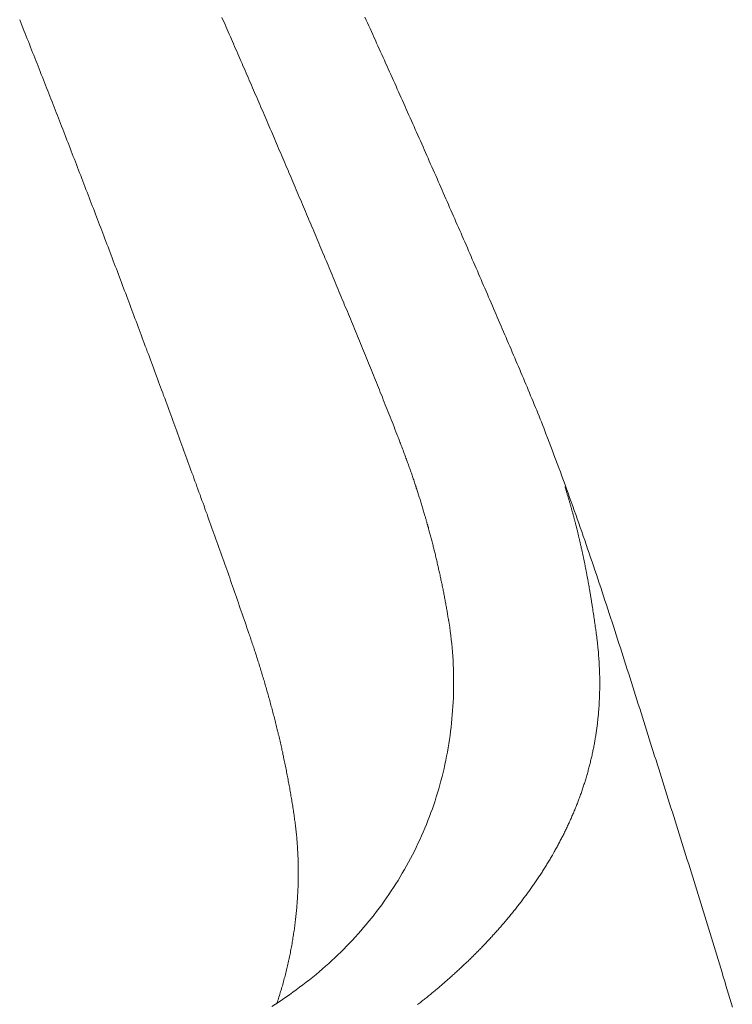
# Model space of a CAD drawing. Header units: millimetres. Extents: x -2274 to 12297, y -16157 to 26321.
# Tile 74 of 256: x -73 to -66, y -7069 to -7059. Entities that reach past the tile are written whole.
import ezdxf

# ---------------------------------------------------------------- set-up
doc = ezdxf.new("R2010")
doc.units = ezdxf.units.MM

msp = doc.modelspace()

# ---------------------------------------------------------------- linework, layer by layer
at = {"color": 253, "lineweight": 13}
for points in [[(-71.285, -7058.523, 0), (-71.274, -7058.548, 0), (-71.263, -7058.573, 0), (-71.252, -7058.598, 0), (-71.242, -7058.623, 0), (-71.231, -7058.648, 0), (-71.22, -7058.672, 0), (-71.209, -7058.697, 0), (-71.198, -7058.722, 0), (-71.187, -7058.747, 0), (-71.176, -7058.772, 0), (-71.165, -7058.797, 0), (-71.154, -7058.822, 0), (-71.144, -7058.847, 0), (-71.133, -7058.872, 0), (-71.122, -7058.897, 0), (-71.111, -7058.921, 0), (-71.1, -7058.946, 0), (-71.089, -7058.971, 0), (-71.078, -7058.996, 0), (-71.068, -7059.021, 0), (-71.057, -7059.046, 0), (-71.046, -7059.071, 0), (-71.035, -7059.096, 0), (-71.024, -7059.121, 0), (-71.013, -7059.146, 0), (-71.003, -7059.171, 0), (-70.992, -7059.196, 0), (-70.981, -7059.221, 0), (-70.97, -7059.246, 0), (-70.959, -7059.27, 0), (-70.949, -7059.295, 0), (-70.938, -7059.32, 0), (-70.927, -7059.345, 0), (-70.916, -7059.37, 0), (-70.905, -7059.395, 0), (-70.895, -7059.42, 0), (-70.884, -7059.445, 0), (-70.873, -7059.47, 0), (-70.862, -7059.495, 0), (-70.852, -7059.52, 0), (-70.841, -7059.545, 0), (-70.83, -7059.57, 0), (-70.819, -7059.595, 0), (-70.809, -7059.62, 0), (-70.798, -7059.645, 0), (-70.787, -7059.67, 0), (-70.776, -7059.695, 0), (-70.766, -7059.72, 0), (-70.755, -7059.745, 0), (-70.744, -7059.77, 0), (-70.734, -7059.795, 0), (-70.723, -7059.82, 0), (-70.712, -7059.845, 0), (-70.702, -7059.87, 0), (-70.691, -7059.895, 0), (-70.68, -7059.92, 0), (-70.669, -7059.945, 0), (-70.659, -7059.97, 0), (-70.648, -7059.995, 0), (-70.637, -7060.02, 0), (-70.627, -7060.045, 0), (-70.616, -7060.07, 0), (-70.605, -7060.095, 0), (-70.595, -7060.12, 0), (-70.584, -7060.145, 0), (-70.574, -7060.17, 0), (-70.563, -7060.195, 0), (-70.552, -7060.22, 0), (-70.542, -7060.245, 0), (-70.531, -7060.27, 0), (-70.52, -7060.295, 0), (-70.51, -7060.32, 0), (-70.499, -7060.345, 0), (-70.489, -7060.37, 0), (-70.478, -7060.395, 0), (-70.467, -7060.42, 0), (-70.457, -7060.445, 0), (-70.446, -7060.47, 0), (-70.436, -7060.495, 0), (-70.425, -7060.52, 0), (-70.414, -7060.545, 0), (-70.404, -7060.57, 0), (-70.393, -7060.595, 0), (-70.383, -7060.62, 0), (-70.372, -7060.645, 0), (-70.362, -7060.67, 0), (-70.351, -7060.695, 0), (-70.34, -7060.72, 0), (-70.33, -7060.745, 0), (-70.319, -7060.77, 0), (-70.309, -7060.795, 0), (-70.298, -7060.82, 0), (-70.288, -7060.845, 0), (-70.277, -7060.87, 0), (-70.267, -7060.895, 0), (-70.256, -7060.921, 0), (-70.246, -7060.946, 0), (-70.235, -7060.971, 0), (-70.225, -7060.996, 0), (-70.214, -7061.021, 0), (-70.204, -7061.046, 0), (-70.193, -7061.071, 0), (-70.183, -7061.096, 0), (-70.172, -7061.121, 0), (-70.162, -7061.146, 0), (-70.151, -7061.171, 0), (-70.141, -7061.196, 0), (-70.13, -7061.221, 0), (-70.12, -7061.246, 0), (-70.109, -7061.272, 0), (-70.099, -7061.297, 0), (-70.089, -7061.322, 0), (-70.078, -7061.347, 0), (-70.068, -7061.372, 0), (-70.057, -7061.397, 0), (-70.047, -7061.422, 0), (-70.036, -7061.447, 0), (-70.026, -7061.472, 0), (-70.016, -7061.497, 0), (-70.005, -7061.523, 0), (-69.995, -7061.548, 0), (-69.984, -7061.573, 0), (-69.974, -7061.598, 0), (-69.964, -7061.623, 0), (-69.953, -7061.648, 0), (-69.943, -7061.673, 0), (-69.932, -7061.698, 0), (-69.922, -7061.723, 0), (-69.912, -7061.749, 0), (-69.901, -7061.774, 0), (-69.891, -7061.799, 0), (-69.881, -7061.824, 0), (-69.87, -7061.849, 0), (-69.86, -7061.874, 0), (-69.85, -7061.899, 0), (-69.839, -7061.925, 0), (-69.829, -7061.95, 0), (-69.819, -7061.975, 0), (-69.809, -7062, 0), (-69.798, -7062.025, 0), (-69.788, -7062.05, 0), (-69.778, -7062.076, 0), (-69.768, -7062.101, 0), (-69.757, -7062.126, 0), (-69.747, -7062.151, 0), (-69.737, -7062.176, 0), (-69.727, -7062.201, 0), (-69.717, -7062.227, 0), (-69.706, -7062.252, 0), (-69.696, -7062.277, 0), (-69.686, -7062.302, 0), (-69.676, -7062.327, 0), (-69.666, -7062.353, 0), (-69.656, -7062.378, 0), (-69.645, -7062.403, 0), (-69.635, -7062.428, 0), (-69.625, -7062.454, 0), (-69.615, -7062.479, 0), (-69.605, -7062.504, 0), (-69.595, -7062.529, 0), (-69.585, -7062.555, 0), (-69.575, -7062.58, 0), (-69.565, -7062.605, 0), (-69.555, -7062.63, 0), (-69.545, -7062.656, 0), (-69.535, -7062.681, 0), (-69.525, -7062.706, 0), (-69.515, -7062.731, 0), (-69.505, -7062.757, 0), (-69.495, -7062.782, 0), (-69.485, -7062.807, 0)], [(-69.814, -7058.521, 0), (-69.801, -7058.551, 0), (-69.788, -7058.58, 0), (-69.774, -7058.61, 0), (-69.761, -7058.639, 0), (-69.747, -7058.669, 0), (-69.734, -7058.698, 0), (-69.721, -7058.728, 0), (-69.707, -7058.758, 0), (-69.694, -7058.787, 0), (-69.681, -7058.817, 0), (-69.667, -7058.846, 0), (-69.654, -7058.876, 0), (-69.641, -7058.905, 0), (-69.627, -7058.935, 0), (-69.614, -7058.964, 0), (-69.601, -7058.994, 0), (-69.587, -7059.024, 0), (-69.574, -7059.053, 0), (-69.561, -7059.083, 0), (-69.548, -7059.112, 0), (-69.534, -7059.142, 0), (-69.521, -7059.171, 0), (-69.508, -7059.201, 0), (-69.494, -7059.231, 0), (-69.481, -7059.26, 0), (-69.468, -7059.29, 0), (-69.455, -7059.319, 0), (-69.441, -7059.349, 0), (-69.428, -7059.379, 0), (-69.415, -7059.408, 0), (-69.402, -7059.438, 0), (-69.389, -7059.467, 0), (-69.375, -7059.497, 0), (-69.362, -7059.527, 0), (-69.349, -7059.556, 0), (-69.336, -7059.586, 0), (-69.323, -7059.616, 0), (-69.309, -7059.645, 0), (-69.296, -7059.675, 0), (-69.283, -7059.704, 0), (-69.27, -7059.734, 0), (-69.257, -7059.764, 0), (-69.244, -7059.793, 0), (-69.23, -7059.823, 0), (-69.217, -7059.853, 0), (-69.204, -7059.882, 0), (-69.191, -7059.912, 0), (-69.178, -7059.942, 0), (-69.165, -7059.971, 0), (-69.152, -7060.001, 0), (-69.139, -7060.031, 0), (-69.126, -7060.06, 0), (-69.112, -7060.09, 0), (-69.099, -7060.12, 0), (-69.086, -7060.149, 0), (-69.073, -7060.179, 0), (-69.06, -7060.209, 0), (-69.047, -7060.238, 0), (-69.034, -7060.268, 0), (-69.021, -7060.298, 0), (-69.008, -7060.327, 0), (-68.995, -7060.357, 0), (-68.982, -7060.387, 0), (-68.969, -7060.416, 0), (-68.956, -7060.446, 0), (-68.943, -7060.476, 0), (-68.93, -7060.506, 0), (-68.917, -7060.535, 0), (-68.904, -7060.565, 0), (-68.891, -7060.595, 0), (-68.878, -7060.624, 0), (-68.865, -7060.654, 0), (-68.852, -7060.684, 0), (-68.839, -7060.714, 0), (-68.826, -7060.743, 0), (-68.813, -7060.773, 0), (-68.8, -7060.803, 0), (-68.787, -7060.832, 0), (-68.774, -7060.862, 0), (-68.761, -7060.892, 0), (-68.748, -7060.922, 0), (-68.735, -7060.951, 0), (-68.723, -7060.981, 0), (-68.71, -7061.011, 0), (-68.697, -7061.041, 0), (-68.684, -7061.07, 0), (-68.671, -7061.1, 0), (-68.658, -7061.13, 0), (-68.645, -7061.16, 0), (-68.632, -7061.189, 0), (-68.62, -7061.219, 0), (-68.607, -7061.249, 0), (-68.594, -7061.279, 0), (-68.581, -7061.308, 0), (-68.568, -7061.338, 0), (-68.555, -7061.368, 0), (-68.542, -7061.398, 0), (-68.53, -7061.428, 0), (-68.517, -7061.457, 0), (-68.504, -7061.487, 0), (-68.491, -7061.517, 0), (-68.478, -7061.547, 0), (-68.466, -7061.577, 0), (-68.453, -7061.606, 0), (-68.44, -7061.636, 0), (-68.427, -7061.666, 0), (-68.414, -7061.696, 0), (-68.402, -7061.725, 0), (-68.389, -7061.755, 0), (-68.376, -7061.785, 0), (-68.363, -7061.815, 0), (-68.351, -7061.845, 0), (-68.338, -7061.875, 0), (-68.325, -7061.904, 0), (-68.312, -7061.934, 0), (-68.3, -7061.964, 0), (-68.287, -7061.994, 0), (-68.274, -7062.024, 0), (-68.261, -7062.053, 0), (-68.249, -7062.083, 0), (-68.236, -7062.113, 0), (-68.223, -7062.143, 0), (-68.21, -7062.173, 0), (-68.198, -7062.203, 0), (-68.185, -7062.233, 0), (-68.173, -7062.262, 0), (-68.16, -7062.292, 0), (-68.147, -7062.322, 0), (-68.135, -7062.352, 0), (-68.122, -7062.382, 0), (-68.11, -7062.412, 0), (-68.098, -7062.442, 0), (-68.085, -7062.472, 0), (-68.073, -7062.502, 0), (-68.061, -7062.532, 0), (-68.048, -7062.562, 0), (-68.036, -7062.592, 0), (-68.024, -7062.622, 0), (-68.012, -7062.652, 0), (-68, -7062.682, 0), (-67.988, -7062.712, 0), (-67.976, -7062.743, 0), (-67.964, -7062.773, 0), (-67.953, -7062.803, 0)], [(-73.364, -7058.547, 0), (-73.353, -7058.575, 0), (-73.342, -7058.603, 0), (-73.331, -7058.631, 0), (-73.32, -7058.659, 0), (-73.308, -7058.688, 0), (-73.297, -7058.716, 0), (-73.286, -7058.744, 0), (-73.275, -7058.772, 0), (-73.264, -7058.8, 0), (-73.253, -7058.828, 0), (-73.242, -7058.856, 0), (-73.231, -7058.884, 0), (-73.22, -7058.912, 0), (-73.208, -7058.94, 0), (-73.197, -7058.968, 0), (-73.186, -7058.996, 0), (-73.175, -7059.025, 0), (-73.164, -7059.053, 0), (-73.153, -7059.081, 0), (-73.142, -7059.109, 0), (-73.131, -7059.137, 0), (-73.12, -7059.165, 0), (-73.109, -7059.193, 0), (-73.098, -7059.221, 0), (-73.087, -7059.249, 0), (-73.076, -7059.278, 0), (-73.065, -7059.306, 0), (-73.054, -7059.334, 0), (-73.043, -7059.362, 0), (-73.032, -7059.39, 0), (-73.021, -7059.418, 0), (-73.01, -7059.446, 0), (-72.999, -7059.474, 0), (-72.988, -7059.502, 0), (-72.977, -7059.531, 0), (-72.966, -7059.559, 0), (-72.955, -7059.587, 0), (-72.944, -7059.615, 0), (-72.933, -7059.643, 0), (-72.922, -7059.671, 0), (-72.911, -7059.699, 0), (-72.9, -7059.728, 0), (-72.889, -7059.756, 0), (-72.878, -7059.784, 0), (-72.867, -7059.812, 0), (-72.857, -7059.84, 0), (-72.846, -7059.868, 0), (-72.835, -7059.897, 0), (-72.824, -7059.925, 0), (-72.813, -7059.953, 0), (-72.802, -7059.981, 0), (-72.791, -7060.009, 0), (-72.78, -7060.037, 0), (-72.769, -7060.066, 0), (-72.758, -7060.094, 0), (-72.748, -7060.122, 0), (-72.737, -7060.15, 0), (-72.726, -7060.178, 0), (-72.715, -7060.206, 0), (-72.704, -7060.235, 0), (-72.693, -7060.263, 0), (-72.683, -7060.291, 0), (-72.672, -7060.319, 0), (-72.661, -7060.347, 0), (-72.65, -7060.375, 0), (-72.639, -7060.404, 0), (-72.628, -7060.432, 0), (-72.618, -7060.46, 0), (-72.607, -7060.488, 0), (-72.596, -7060.516, 0), (-72.585, -7060.545, 0), (-72.574, -7060.573, 0), (-72.564, -7060.601, 0), (-72.553, -7060.629, 0), (-72.542, -7060.657, 0), (-72.531, -7060.686, 0), (-72.52, -7060.714, 0), (-72.51, -7060.742, 0), (-72.499, -7060.77, 0), (-72.488, -7060.799, 0), (-72.477, -7060.827, 0), (-72.467, -7060.855, 0), (-72.456, -7060.883, 0), (-72.445, -7060.911, 0), (-72.435, -7060.94, 0), (-72.424, -7060.968, 0), (-72.413, -7060.996, 0), (-72.402, -7061.024, 0), (-72.392, -7061.053, 0), (-72.381, -7061.081, 0), (-72.37, -7061.109, 0), (-72.36, -7061.137, 0), (-72.349, -7061.166, 0), (-72.338, -7061.194, 0), (-72.328, -7061.222, 0), (-72.317, -7061.25, 0), (-72.306, -7061.279, 0), (-72.296, -7061.307, 0), (-72.285, -7061.335, 0), (-72.274, -7061.363, 0), (-72.264, -7061.392, 0), (-72.253, -7061.42, 0), (-72.242, -7061.448, 0), (-72.232, -7061.476, 0), (-72.221, -7061.505, 0), (-72.21, -7061.533, 0), (-72.2, -7061.561, 0), (-72.189, -7061.589, 0), (-72.179, -7061.618, 0), (-72.168, -7061.646, 0), (-72.157, -7061.674, 0), (-72.147, -7061.703, 0), (-72.136, -7061.731, 0), (-72.126, -7061.759, 0), (-72.115, -7061.787, 0), (-72.105, -7061.816, 0), (-72.094, -7061.844, 0), (-72.083, -7061.872, 0), (-72.073, -7061.901, 0), (-72.062, -7061.929, 0), (-72.052, -7061.957, 0), (-72.041, -7061.985, 0), (-72.031, -7062.014, 0), (-72.02, -7062.042, 0), (-72.01, -7062.07, 0), (-71.999, -7062.099, 0), (-71.989, -7062.127, 0), (-71.978, -7062.155, 0), (-71.968, -7062.184, 0), (-71.957, -7062.212, 0), (-71.947, -7062.24, 0), (-71.936, -7062.269, 0), (-71.926, -7062.297, 0), (-71.915, -7062.325, 0), (-71.905, -7062.353, 0), (-71.894, -7062.382, 0), (-71.884, -7062.41, 0), (-71.873, -7062.438, 0), (-71.863, -7062.467, 0), (-71.852, -7062.495, 0), (-71.842, -7062.523, 0), (-71.831, -7062.552, 0), (-71.821, -7062.58, 0), (-71.811, -7062.608, 0), (-71.8, -7062.637, 0), (-71.79, -7062.665, 0), (-71.779, -7062.693, 0), (-71.769, -7062.722, 0), (-71.758, -7062.75, 0), (-71.748, -7062.778, 0), (-71.738, -7062.807, 0), (-71.727, -7062.835, 0), (-71.717, -7062.864, 0), (-71.707, -7062.892, 0), (-71.696, -7062.92, 0), (-71.686, -7062.949, 0), (-71.675, -7062.977, 0), (-71.665, -7063.005, 0), (-71.655, -7063.034, 0), (-71.644, -7063.062, 0), (-71.634, -7063.09, 0), (-71.624, -7063.119, 0), (-71.613, -7063.147, 0), (-71.603, -7063.176, 0), (-71.593, -7063.204, 0), (-71.582, -7063.232, 0), (-71.572, -7063.261, 0), (-71.562, -7063.289, 0), (-71.551, -7063.317, 0), (-71.541, -7063.346, 0), (-71.531, -7063.374, 0), (-71.521, -7063.403, 0), (-71.51, -7063.431, 0), (-71.5, -7063.459, 0), (-71.49, -7063.488, 0), (-71.479, -7063.516, 0), (-71.469, -7063.545, 0), (-71.459, -7063.573, 0), (-71.449, -7063.601, 0), (-71.438, -7063.63, 0), (-71.428, -7063.658, 0), (-71.418, -7063.687, 0), (-71.408, -7063.715, 0), (-71.398, -7063.743, 0), (-71.387, -7063.772, 0), (-71.377, -7063.8, 0), (-71.367, -7063.829, 0), (-71.357, -7063.857, 0), (-71.347, -7063.886, 0), (-71.336, -7063.914, 0), (-71.326, -7063.942, 0), (-71.316, -7063.971, 0), (-71.306, -7063.999, 0), (-71.296, -7064.028, 0), (-71.286, -7064.056, 0), (-71.276, -7064.085, 0), (-71.266, -7064.113, 0), (-71.255, -7064.142, 0), (-71.245, -7064.17, 0), (-71.235, -7064.199, 0), (-71.225, -7064.227, 0), (-71.215, -7064.255, 0), (-71.205, -7064.284, 0), (-71.195, -7064.312, 0), (-71.185, -7064.341, 0), (-71.175, -7064.369, 0), (-71.165, -7064.398, 0), (-71.155, -7064.426, 0), (-71.145, -7064.455, 0), (-71.135, -7064.483, 0), (-71.125, -7064.512, 0), (-71.115, -7064.541, 0), (-71.106, -7064.569, 0), (-71.096, -7064.598, 0), (-71.086, -7064.626, 0), (-71.076, -7064.655, 0), (-71.066, -7064.683, 0), (-71.056, -7064.712, 0), (-71.046, -7064.74, 0), (-71.037, -7064.769, 0), (-71.027, -7064.797, 0), (-71.017, -7064.826, 0), (-71.007, -7064.855, 0)], [(-69.485, -7062.807, 0), (-69.481, -7062.819, 0), (-69.476, -7062.831, 0), (-69.472, -7062.842, 0), (-69.467, -7062.854, 0), (-69.463, -7062.866, 0), (-69.458, -7062.877, 0), (-69.454, -7062.889, 0), (-69.449, -7062.901, 0), (-69.445, -7062.912, 0), (-69.44, -7062.924, 0), (-69.436, -7062.936, 0), (-69.431, -7062.948, 0), (-69.427, -7062.959, 0), (-69.422, -7062.971, 0), (-69.418, -7062.983, 0), (-69.414, -7062.994, 0), (-69.409, -7063.006, 0), (-69.405, -7063.018, 0), (-69.401, -7063.03, 0), (-69.396, -7063.041, 0), (-69.392, -7063.053, 0), (-69.388, -7063.065, 0), (-69.383, -7063.077, 0), (-69.379, -7063.088, 0), (-69.375, -7063.1, 0), (-69.371, -7063.112, 0), (-69.367, -7063.124, 0), (-69.362, -7063.136, 0), (-69.358, -7063.147, 0), (-69.354, -7063.159, 0), (-69.35, -7063.171, 0), (-69.346, -7063.183, 0), (-69.342, -7063.195, 0), (-69.337, -7063.207, 0), (-69.333, -7063.218, 0), (-69.329, -7063.23, 0), (-69.325, -7063.242, 0), (-69.321, -7063.254, 0), (-69.317, -7063.266, 0), (-69.313, -7063.278, 0), (-69.309, -7063.289, 0), (-69.305, -7063.301, 0), (-69.301, -7063.313, 0), (-69.297, -7063.325, 0), (-69.293, -7063.337, 0), (-69.289, -7063.349, 0), (-69.286, -7063.361, 0), (-69.282, -7063.373, 0), (-69.278, -7063.385, 0), (-69.274, -7063.397, 0), (-69.27, -7063.408, 0), (-69.266, -7063.42, 0), (-69.263, -7063.432, 0), (-69.259, -7063.444, 0), (-69.255, -7063.456, 0), (-69.251, -7063.468, 0), (-69.247, -7063.48, 0), (-69.244, -7063.492, 0), (-69.24, -7063.504, 0), (-69.236, -7063.516, 0), (-69.233, -7063.528, 0), (-69.229, -7063.54, 0), (-69.225, -7063.552, 0), (-69.222, -7063.564, 0), (-69.218, -7063.576, 0), (-69.214, -7063.588, 0), (-69.211, -7063.6, 0), (-69.207, -7063.612, 0), (-69.204, -7063.624, 0), (-69.2, -7063.636, 0), (-69.197, -7063.648, 0), (-69.193, -7063.66, 0), (-69.19, -7063.672, 0), (-69.186, -7063.684, 0), (-69.183, -7063.696, 0), (-69.179, -7063.708, 0), (-69.176, -7063.72, 0), (-69.173, -7063.732, 0), (-69.169, -7063.744, 0), (-69.166, -7063.756, 0), (-69.162, -7063.768, 0), (-69.159, -7063.78, 0), (-69.156, -7063.793, 0), (-69.152, -7063.805, 0), (-69.149, -7063.817, 0), (-69.146, -7063.829, 0), (-69.143, -7063.841, 0), (-69.139, -7063.853, 0), (-69.136, -7063.865, 0), (-69.133, -7063.877, 0), (-69.13, -7063.889, 0), (-69.127, -7063.901, 0), (-69.123, -7063.914, 0), (-69.12, -7063.926, 0), (-69.117, -7063.938, 0), (-69.114, -7063.95, 0), (-69.111, -7063.962, 0), (-69.108, -7063.974, 0), (-69.105, -7063.986, 0), (-69.102, -7063.999, 0), (-69.099, -7064.011, 0), (-69.096, -7064.023, 0), (-69.093, -7064.035, 0), (-69.09, -7064.047, 0), (-69.087, -7064.059, 0), (-69.084, -7064.071, 0), (-69.081, -7064.084, 0), (-69.078, -7064.096, 0), (-69.075, -7064.108, 0), (-69.072, -7064.12, 0), (-69.07, -7064.132, 0), (-69.067, -7064.145, 0), (-69.064, -7064.157, 0), (-69.061, -7064.169, 0), (-69.058, -7064.181, 0), (-69.056, -7064.193, 0), (-69.053, -7064.206, 0), (-69.05, -7064.218, 0), (-69.047, -7064.23, 0), (-69.045, -7064.242, 0), (-69.042, -7064.255, 0), (-69.039, -7064.267, 0), (-69.037, -7064.279, 0), (-69.034, -7064.291, 0), (-69.032, -7064.304, 0), (-69.029, -7064.316, 0), (-69.026, -7064.328, 0), (-69.024, -7064.34, 0), (-69.021, -7064.353, 0), (-69.019, -7064.365, 0), (-69.016, -7064.377, 0), (-69.014, -7064.389, 0), (-69.011, -7064.402, 0), (-69.009, -7064.414, 0), (-69.006, -7064.426, 0), (-69.004, -7064.439, 0), (-69.002, -7064.451, 0), (-68.999, -7064.463, 0), (-68.997, -7064.475, 0), (-68.995, -7064.488, 0), (-68.992, -7064.5, 0), (-68.99, -7064.512, 0), (-68.988, -7064.525, 0), (-68.986, -7064.537, 0), (-68.983, -7064.549, 0), (-68.981, -7064.562, 0), (-68.979, -7064.574, 0), (-68.977, -7064.586, 0), (-68.974, -7064.599, 0), (-68.972, -7064.611, 0), (-68.97, -7064.623, 0), (-68.968, -7064.636, 0), (-68.966, -7064.648, 0), (-68.964, -7064.66, 0), (-68.962, -7064.673, 0), (-68.96, -7064.685, 0), (-68.958, -7064.697, 0), (-68.956, -7064.71, 0), (-68.954, -7064.722, 0)], [(-67.953, -7062.803, 0), (-67.936, -7062.846, 0), (-67.919, -7062.89, 0), (-67.903, -7062.934, 0), (-67.886, -7062.977, 0), (-67.87, -7063.021, 0), (-67.853, -7063.064, 0), (-67.837, -7063.108, 0), (-67.821, -7063.152, 0), (-67.804, -7063.195, 0), (-67.788, -7063.239, 0), (-67.772, -7063.283, 0), (-67.756, -7063.327, 0), (-67.74, -7063.37, 0), (-67.724, -7063.414, 0), (-67.709, -7063.458, 0), (-67.693, -7063.502, 0), (-67.677, -7063.546, 0), (-67.662, -7063.59, 0), (-67.646, -7063.634, 0), (-67.631, -7063.678, 0), (-67.615, -7063.721, 0), (-67.6, -7063.765, 0), (-67.584, -7063.809, 0), (-67.569, -7063.854, 0), (-67.554, -7063.898, 0), (-67.539, -7063.942, 0), (-67.524, -7063.986, 0), (-67.509, -7064.03, 0), (-67.494, -7064.074, 0), (-67.479, -7064.118, 0), (-67.464, -7064.162, 0), (-67.449, -7064.206, 0), (-67.434, -7064.251, 0), (-67.419, -7064.295, 0), (-67.404, -7064.339, 0), (-67.39, -7064.383, 0), (-67.375, -7064.427, 0), (-67.36, -7064.472, 0), (-67.346, -7064.516, 0), (-67.331, -7064.56, 0), (-67.317, -7064.605, 0), (-67.302, -7064.649, 0), (-67.288, -7064.693, 0), (-67.273, -7064.738, 0), (-67.259, -7064.782, 0), (-67.245, -7064.826, 0), (-67.23, -7064.871, 0), (-67.216, -7064.915, 0), (-67.202, -7064.959, 0), (-67.187, -7065.004, 0), (-67.173, -7065.048, 0), (-67.159, -7065.093, 0), (-67.145, -7065.137, 0), (-67.13, -7065.181, 0), (-67.116, -7065.226, 0), (-67.102, -7065.27, 0), (-67.088, -7065.315, 0), (-67.074, -7065.359, 0), (-67.06, -7065.404, 0), (-67.046, -7065.448, 0), (-67.032, -7065.492, 0), (-67.017, -7065.537, 0), (-67.003, -7065.581, 0), (-66.989, -7065.626, 0), (-66.975, -7065.67, 0), (-66.961, -7065.715, 0), (-66.947, -7065.759, 0), (-66.933, -7065.804, 0), (-66.919, -7065.848, 0), (-66.905, -7065.893, 0), (-66.891, -7065.937, 0), (-66.877, -7065.982, 0), (-66.863, -7066.026, 0), (-66.849, -7066.07, 0), (-66.835, -7066.115, 0), (-66.821, -7066.159, 0), (-66.807, -7066.204, 0), (-66.793, -7066.248, 0), (-66.779, -7066.293, 0), (-66.765, -7066.337, 0), (-66.751, -7066.382, 0), (-66.737, -7066.426, 0), (-66.723, -7066.471, 0), (-66.709, -7066.515, 0), (-66.695, -7066.56, 0), (-66.681, -7066.604, 0), (-66.667, -7066.648, 0), (-66.652, -7066.693, 0), (-66.638, -7066.737, 0), (-66.624, -7066.782, 0), (-66.61, -7066.826, 0), (-66.596, -7066.871, 0), (-66.583, -7066.915, 0), (-66.569, -7066.96, 0), (-66.555, -7067.004, 0), (-66.541, -7067.049, 0), (-66.527, -7067.093, 0), (-66.513, -7067.138, 0), (-66.499, -7067.182, 0), (-66.485, -7067.227, 0), (-66.471, -7067.271, 0), (-66.457, -7067.316, 0), (-66.443, -7067.36, 0), (-66.429, -7067.405, 0), (-66.416, -7067.449, 0), (-66.402, -7067.494, 0), (-66.388, -7067.538, 0), (-66.374, -7067.583, 0), (-66.36, -7067.627, 0), (-66.347, -7067.672, 0), (-66.333, -7067.716, 0), (-66.319, -7067.761, 0), (-66.305, -7067.805, 0), (-66.292, -7067.85, 0), (-66.278, -7067.894, 0), (-66.264, -7067.939, 0), (-66.251, -7067.984, 0), (-66.237, -7068.028, 0), (-66.223, -7068.073, 0), (-66.21, -7068.117, 0), (-66.196, -7068.162, 0), (-66.183, -7068.206, 0), (-66.169, -7068.251, 0), (-66.156, -7068.296, 0), (-66.142, -7068.34, 0), (-66.129, -7068.385, 0), (-66.115, -7068.43, 0), (-66.102, -7068.474, 0), (-66.089, -7068.519, 0), (-66.075, -7068.563, 0), (-66.062, -7068.608, 0), (-66.049, -7068.653, 0), (-66.036, -7068.698, 0)], [(-67.431, -7064.886, 0), (-67.432, -7064.878, 0), (-67.433, -7064.87, 0), (-67.435, -7064.861, 0), (-67.436, -7064.853, 0), (-67.437, -7064.845, 0), (-67.438, -7064.837, 0), (-67.439, -7064.829, 0), (-67.44, -7064.821, 0), (-67.441, -7064.812, 0), (-67.442, -7064.804, 0), (-67.444, -7064.796, 0), (-67.445, -7064.788, 0), (-67.446, -7064.78, 0), (-67.447, -7064.772, 0), (-67.448, -7064.763, 0), (-67.449, -7064.755, 0), (-67.451, -7064.747, 0), (-67.452, -7064.739, 0), (-67.453, -7064.731, 0), (-67.454, -7064.723, 0), (-67.455, -7064.714, 0), (-67.456, -7064.706, 0), (-67.458, -7064.698, 0), (-67.459, -7064.69, 0), (-67.46, -7064.682, 0), (-67.461, -7064.674, 0), (-67.462, -7064.666, 0), (-67.464, -7064.657, 0), (-67.465, -7064.649, 0), (-67.466, -7064.641, 0), (-67.467, -7064.633, 0), (-67.469, -7064.625, 0), (-67.47, -7064.617, 0), (-67.471, -7064.608, 0), (-67.472, -7064.6, 0), (-67.474, -7064.592, 0), (-67.475, -7064.584, 0), (-67.476, -7064.576, 0), (-67.477, -7064.568, 0), (-67.479, -7064.56, 0), (-67.48, -7064.551, 0), (-67.481, -7064.543, 0), (-67.483, -7064.535, 0), (-67.484, -7064.527, 0), (-67.485, -7064.519, 0), (-67.487, -7064.511, 0), (-67.488, -7064.503, 0), (-67.489, -7064.495, 0), (-67.491, -7064.486, 0), (-67.492, -7064.478, 0), (-67.493, -7064.47, 0), (-67.495, -7064.462, 0), (-67.496, -7064.454, 0), (-67.497, -7064.446, 0), (-67.499, -7064.438, 0), (-67.5, -7064.429, 0), (-67.501, -7064.421, 0), (-67.503, -7064.413, 0), (-67.504, -7064.405, 0), (-67.506, -7064.397, 0), (-67.507, -7064.389, 0), (-67.508, -7064.381, 0), (-67.51, -7064.373, 0), (-67.511, -7064.364, 0), (-67.513, -7064.356, 0), (-67.514, -7064.348, 0), (-67.516, -7064.34, 0), (-67.517, -7064.332, 0), (-67.519, -7064.324, 0), (-67.52, -7064.316, 0), (-67.522, -7064.308, 0), (-67.523, -7064.3, 0), (-67.525, -7064.291, 0), (-67.526, -7064.283, 0), (-67.528, -7064.275, 0), (-67.529, -7064.267, 0), (-67.531, -7064.259, 0), (-67.532, -7064.251, 0), (-67.534, -7064.243, 0), (-67.535, -7064.235, 0), (-67.537, -7064.227, 0), (-67.538, -7064.219, 0), (-67.54, -7064.21, 0), (-67.541, -7064.202, 0), (-67.543, -7064.194, 0), (-67.545, -7064.186, 0), (-67.546, -7064.178, 0), (-67.548, -7064.17, 0), (-67.549, -7064.162, 0), (-67.551, -7064.154, 0), (-67.553, -7064.146, 0), (-67.554, -7064.138, 0), (-67.556, -7064.13, 0), (-67.558, -7064.122, 0), (-67.559, -7064.113, 0), (-67.561, -7064.105, 0), (-67.563, -7064.097, 0), (-67.564, -7064.089, 0), (-67.566, -7064.081, 0), (-67.568, -7064.073, 0), (-67.569, -7064.065, 0), (-67.571, -7064.057, 0), (-67.573, -7064.049, 0), (-67.575, -7064.041, 0), (-67.576, -7064.033, 0), (-67.578, -7064.025, 0), (-67.58, -7064.017, 0), (-67.582, -7064.009, 0), (-67.583, -7064.001, 0), (-67.585, -7063.993, 0), (-67.587, -7063.984, 0), (-67.589, -7063.976, 0), (-67.59, -7063.968, 0), (-67.592, -7063.96, 0), (-67.594, -7063.952, 0), (-67.596, -7063.944, 0), (-67.598, -7063.936, 0), (-67.6, -7063.928, 0), (-67.601, -7063.92, 0), (-67.603, -7063.912, 0), (-67.605, -7063.904, 0), (-67.607, -7063.896, 0), (-67.609, -7063.888, 0), (-67.611, -7063.88, 0), (-67.613, -7063.872, 0), (-67.615, -7063.864, 0), (-67.617, -7063.856, 0), (-67.618, -7063.848, 0), (-67.62, -7063.84, 0), (-67.622, -7063.832, 0), (-67.624, -7063.824, 0), (-67.626, -7063.816, 0), (-67.628, -7063.808, 0), (-67.63, -7063.8, 0), (-67.632, -7063.792, 0), (-67.634, -7063.784, 0), (-67.636, -7063.776, 0), (-67.638, -7063.768, 0), (-67.64, -7063.76, 0), (-67.642, -7063.752, 0), (-67.644, -7063.744, 0), (-67.646, -7063.736, 0), (-67.648, -7063.728, 0), (-67.65, -7063.72, 0), (-67.653, -7063.712, 0), (-67.655, -7063.704, 0), (-67.657, -7063.696, 0), (-67.659, -7063.688, 0), (-67.661, -7063.68, 0), (-67.663, -7063.672, 0), (-67.665, -7063.664, 0), (-67.667, -7063.656, 0), (-67.669, -7063.648, 0), (-67.672, -7063.64, 0), (-67.674, -7063.632, 0), (-67.676, -7063.624, 0), (-67.678, -7063.616, 0), (-67.68, -7063.608, 0), (-67.682, -7063.6, 0), (-67.685, -7063.593, 0), (-67.687, -7063.585, 0), (-67.689, -7063.577, 0), (-67.691, -7063.569, 0), (-67.694, -7063.561, 0), (-67.696, -7063.553, 0), (-67.698, -7063.545, 0), (-67.7, -7063.537, 0), (-67.703, -7063.529, 0), (-67.705, -7063.521, 0), (-67.707, -7063.513, 0), (-67.709, -7063.505, 0), (-67.712, -7063.497, 0), (-67.714, -7063.489, 0), (-67.716, -7063.482, 0), (-67.719, -7063.474, 0), (-67.721, -7063.466, 0), (-67.723, -7063.458, 0), (-67.726, -7063.45, 0), (-67.728, -7063.442, 0), (-67.731, -7063.434, 0), (-67.733, -7063.426, 0), (-67.735, -7063.418, 0), (-67.738, -7063.41, 0), (-67.74, -7063.403, 0), (-67.743, -7063.395, 0), (-67.745, -7063.387, 0), (-67.747, -7063.379, 0), (-67.75, -7063.371, 0), (-67.752, -7063.363, 0), (-67.755, -7063.355, 0), (-67.757, -7063.347, 0)], [(-68.954, -7064.707, 0), (-68.947, -7064.749, 0), (-68.941, -7064.791, 0), (-68.936, -7064.833, 0), (-68.93, -7064.876, 0), (-68.926, -7064.918, 0), (-68.921, -7064.961, 0), (-68.917, -7065.003, 0), (-68.914, -7065.046, 0), (-68.911, -7065.089, 0), (-68.908, -7065.132, 0), (-68.906, -7065.175, 0), (-68.905, -7065.218, 0), (-68.903, -7065.261, 0), (-68.903, -7065.304, 0), (-68.902, -7065.347, 0), (-68.902, -7065.39, 0), (-68.903, -7065.433, 0), (-68.904, -7065.476, 0), (-68.905, -7065.519, 0), (-68.907, -7065.562, 0), (-68.91, -7065.605, 0), (-68.912, -7065.648, 0), (-68.916, -7065.691, 0), (-68.919, -7065.733, 0), (-68.924, -7065.776, 0), (-68.928, -7065.819, 0), (-68.933, -7065.862, 0), (-68.939, -7065.905, 0), (-68.945, -7065.947, 0), (-68.952, -7065.99, 0), (-68.959, -7066.032, 0), (-68.966, -7066.075, 0), (-68.974, -7066.117, 0), (-68.982, -7066.159, 0), (-68.991, -7066.202, 0), (-69.001, -7066.244, 0), (-69.011, -7066.286, 0), (-69.021, -7066.327, 0), (-69.032, -7066.369, 0), (-69.043, -7066.411, 0), (-69.055, -7066.452, 0), (-69.067, -7066.493, 0), (-69.08, -7066.534, 0), (-69.093, -7066.575, 0), (-69.107, -7066.616, 0), (-69.121, -7066.657, 0), (-69.135, -7066.697, 0), (-69.15, -7066.738, 0), (-69.166, -7066.778, 0), (-69.182, -7066.818, 0), (-69.198, -7066.858, 0), (-69.215, -7066.897, 0), (-69.233, -7066.937, 0), (-69.25, -7066.976, 0), (-69.269, -7067.015, 0), (-69.287, -7067.054, 0), (-69.306, -7067.092, 0), (-69.326, -7067.131, 0), (-69.346, -7067.169, 0), (-69.366, -7067.207, 0), (-69.387, -7067.245, 0), (-69.408, -7067.282, 0), (-69.43, -7067.319, 0), (-69.452, -7067.356, 0), (-69.474, -7067.393, 0), (-69.497, -7067.43, 0), (-69.52, -7067.466, 0), (-69.544, -7067.502, 0), (-69.568, -7067.538, 0), (-69.592, -7067.573, 0), (-69.617, -7067.608, 0), (-69.642, -7067.643, 0), (-69.668, -7067.678, 0), (-69.694, -7067.712, 0), (-69.72, -7067.746, 0), (-69.747, -7067.78, 0), (-69.774, -7067.813, 0), (-69.801, -7067.846, 0), (-69.829, -7067.879, 0), (-69.857, -7067.912, 0), (-69.885, -7067.944, 0), (-69.914, -7067.976, 0), (-69.943, -7068.007, 0), (-69.972, -7068.038, 0), (-70.002, -7068.069, 0), (-70.032, -7068.1, 0), (-70.063, -7068.13, 0), (-70.093, -7068.16, 0), (-70.124, -7068.189, 0), (-70.156, -7068.218, 0), (-70.187, -7068.247, 0), (-70.219, -7068.276, 0), (-70.252, -7068.304, 0), (-70.284, -7068.332, 0), (-70.317, -7068.359, 0), (-70.35, -7068.387, 0), (-70.384, -7068.414, 0), (-70.418, -7068.44, 0), (-70.452, -7068.466, 0), (-70.486, -7068.492, 0), (-70.52, -7068.518, 0), (-70.555, -7068.543, 0), (-70.59, -7068.568, 0), (-70.626, -7068.593, 0), (-70.661, -7068.617, 0), (-70.697, -7068.641, 0), (-70.733, -7068.665, 0), (-70.77, -7068.688, 0)], [(-71.007, -7064.855, 0), (-71.002, -7064.869, 0), (-70.997, -7064.884, 0), (-70.992, -7064.898, 0), (-70.988, -7064.913, 0), (-70.983, -7064.927, 0), (-70.978, -7064.942, 0), (-70.973, -7064.957, 0), (-70.968, -7064.971, 0), (-70.963, -7064.986, 0), (-70.958, -7065, 0), (-70.953, -7065.015, 0), (-70.949, -7065.03, 0), (-70.944, -7065.044, 0), (-70.939, -7065.059, 0), (-70.934, -7065.074, 0), (-70.93, -7065.088, 0), (-70.925, -7065.103, 0), (-70.92, -7065.118, 0), (-70.916, -7065.132, 0), (-70.911, -7065.147, 0), (-70.906, -7065.162, 0), (-70.902, -7065.176, 0), (-70.897, -7065.191, 0), (-70.893, -7065.206, 0), (-70.888, -7065.22, 0), (-70.883, -7065.235, 0), (-70.879, -7065.25, 0), (-70.874, -7065.265, 0), (-70.87, -7065.279, 0), (-70.866, -7065.294, 0), (-70.861, -7065.309, 0), (-70.857, -7065.324, 0), (-70.852, -7065.338, 0), (-70.848, -7065.353, 0), (-70.844, -7065.368, 0), (-70.839, -7065.383, 0), (-70.835, -7065.398, 0), (-70.831, -7065.412, 0), (-70.826, -7065.427, 0), (-70.822, -7065.442, 0), (-70.818, -7065.457, 0), (-70.814, -7065.472, 0), (-70.81, -7065.487, 0), (-70.805, -7065.501, 0), (-70.801, -7065.516, 0), (-70.797, -7065.531, 0), (-70.793, -7065.546, 0), (-70.789, -7065.561, 0), (-70.785, -7065.576, 0), (-70.781, -7065.591, 0), (-70.777, -7065.605, 0), (-70.773, -7065.62, 0), (-70.769, -7065.635, 0), (-70.765, -7065.65, 0), (-70.761, -7065.665, 0), (-70.757, -7065.68, 0), (-70.753, -7065.695, 0), (-70.749, -7065.71, 0), (-70.745, -7065.725, 0), (-70.742, -7065.74, 0), (-70.738, -7065.755, 0), (-70.734, -7065.77, 0), (-70.73, -7065.785, 0), (-70.727, -7065.799, 0), (-70.723, -7065.814, 0), (-70.719, -7065.829, 0), (-70.715, -7065.844, 0), (-70.712, -7065.859, 0), (-70.708, -7065.874, 0), (-70.705, -7065.889, 0), (-70.701, -7065.904, 0), (-70.697, -7065.919, 0), (-70.694, -7065.934, 0), (-70.69, -7065.949, 0), (-70.687, -7065.964, 0), (-70.683, -7065.979, 0), (-70.68, -7065.994, 0), (-70.677, -7066.009, 0), (-70.673, -7066.024, 0), (-70.67, -7066.039, 0), (-70.667, -7066.055, 0), (-70.663, -7066.07, 0), (-70.66, -7066.085, 0), (-70.657, -7066.1, 0), (-70.653, -7066.115, 0), (-70.65, -7066.13, 0), (-70.647, -7066.145, 0), (-70.644, -7066.16, 0), (-70.641, -7066.175, 0), (-70.637, -7066.19, 0), (-70.634, -7066.205, 0), (-70.631, -7066.22, 0), (-70.628, -7066.235, 0), (-70.625, -7066.25, 0), (-70.622, -7066.266, 0), (-70.619, -7066.281, 0), (-70.616, -7066.296, 0), (-70.613, -7066.311, 0), (-70.61, -7066.326, 0), (-70.607, -7066.341, 0), (-70.605, -7066.356, 0), (-70.602, -7066.371, 0), (-70.599, -7066.387, 0), (-70.596, -7066.402, 0), (-70.593, -7066.417, 0), (-70.591, -7066.432, 0), (-70.588, -7066.447, 0), (-70.585, -7066.462, 0), (-70.583, -7066.477, 0), (-70.58, -7066.493, 0), (-70.577, -7066.508, 0), (-70.575, -7066.523, 0), (-70.572, -7066.538, 0), (-70.57, -7066.553, 0), (-70.567, -7066.569, 0), (-70.565, -7066.584, 0), (-70.562, -7066.599, 0), (-70.56, -7066.614, 0), (-70.557, -7066.629, 0), (-70.555, -7066.645, 0), (-70.553, -7066.66, 0), (-70.55, -7066.675, 0), (-70.548, -7066.69, 0), (-70.546, -7066.705, 0), (-70.543, -7066.721, 0), (-70.541, -7066.736, 0), (-70.539, -7066.751, 0)], [(-69.273, -7068.67, 0), (-69.263, -7068.663, 0), (-69.254, -7068.655, 0), (-69.244, -7068.648, 0), (-69.235, -7068.64, 0), (-69.225, -7068.633, 0), (-69.216, -7068.626, 0), (-69.206, -7068.618, 0), (-69.197, -7068.611, 0), (-69.188, -7068.603, 0), (-69.178, -7068.596, 0), (-69.169, -7068.588, 0), (-69.16, -7068.58, 0), (-69.15, -7068.573, 0), (-69.141, -7068.565, 0), (-69.132, -7068.558, 0), (-69.122, -7068.55, 0), (-69.113, -7068.542, 0), (-69.104, -7068.535, 0), (-69.094, -7068.527, 0), (-69.085, -7068.519, 0), (-69.076, -7068.511, 0), (-69.067, -7068.504, 0), (-69.058, -7068.496, 0), (-69.048, -7068.488, 0), (-69.039, -7068.48, 0), (-69.03, -7068.473, 0), (-69.021, -7068.465, 0), (-69.012, -7068.457, 0), (-69.003, -7068.449, 0), (-68.994, -7068.441, 0), (-68.984, -7068.433, 0), (-68.975, -7068.425, 0), (-68.966, -7068.417, 0), (-68.957, -7068.409, 0), (-68.948, -7068.401, 0), (-68.939, -7068.393, 0), (-68.93, -7068.385, 0), (-68.921, -7068.377, 0), (-68.912, -7068.369, 0), (-68.903, -7068.361, 0), (-68.894, -7068.353, 0), (-68.886, -7068.345, 0), (-68.877, -7068.337, 0), (-68.868, -7068.329, 0), (-68.859, -7068.321, 0), (-68.85, -7068.313, 0), (-68.841, -7068.304, 0), (-68.832, -7068.296, 0), (-68.824, -7068.288, 0), (-68.815, -7068.28, 0), (-68.806, -7068.272, 0), (-68.797, -7068.263, 0), (-68.789, -7068.255, 0), (-68.78, -7068.247, 0), (-68.771, -7068.238, 0), (-68.762, -7068.23, 0), (-68.754, -7068.222, 0), (-68.745, -7068.213, 0), (-68.736, -7068.205, 0), (-68.728, -7068.197, 0), (-68.719, -7068.188, 0), (-68.711, -7068.18, 0), (-68.702, -7068.171, 0), (-68.693, -7068.163, 0), (-68.685, -7068.154, 0), (-68.676, -7068.146, 0), (-68.668, -7068.137, 0), (-68.659, -7068.129, 0), (-68.651, -7068.12, 0), (-68.643, -7068.112, 0), (-68.634, -7068.103, 0), (-68.626, -7068.094, 0), (-68.617, -7068.086, 0), (-68.609, -7068.077, 0), (-68.601, -7068.068, 0), (-68.592, -7068.06, 0), (-68.584, -7068.051, 0), (-68.576, -7068.042, 0), (-68.567, -7068.034, 0), (-68.559, -7068.025, 0), (-68.551, -7068.016, 0), (-68.543, -7068.007, 0), (-68.534, -7067.999, 0), (-68.526, -7067.99, 0), (-68.518, -7067.981, 0), (-68.51, -7067.972, 0), (-68.502, -7067.963, 0), (-68.494, -7067.954, 0), (-68.486, -7067.945, 0), (-68.477, -7067.936, 0), (-68.469, -7067.927, 0), (-68.461, -7067.918, 0), (-68.453, -7067.909, 0), (-68.445, -7067.9, 0), (-68.437, -7067.891, 0), (-68.429, -7067.882, 0), (-68.421, -7067.873, 0), (-68.414, -7067.864, 0), (-68.406, -7067.855, 0), (-68.398, -7067.846, 0), (-68.39, -7067.837, 0), (-68.382, -7067.828, 0), (-68.374, -7067.819, 0), (-68.366, -7067.809, 0), (-68.359, -7067.8, 0), (-68.351, -7067.791, 0), (-68.343, -7067.782, 0), (-68.336, -7067.773, 0), (-68.328, -7067.763, 0), (-68.32, -7067.754, 0), (-68.313, -7067.745, 0), (-68.305, -7067.735, 0), (-68.297, -7067.726, 0), (-68.29, -7067.717, 0), (-68.282, -7067.707, 0), (-68.275, -7067.698, 0), (-68.267, -7067.688, 0), (-68.26, -7067.679, 0), (-68.252, -7067.67, 0), (-68.245, -7067.66, 0), (-68.237, -7067.651, 0), (-68.23, -7067.641, 0), (-68.223, -7067.632, 0), (-68.215, -7067.622, 0), (-68.208, -7067.613, 0), (-68.201, -7067.603, 0), (-68.193, -7067.593, 0), (-68.186, -7067.584, 0), (-68.179, -7067.574, 0), (-68.172, -7067.565, 0), (-68.165, -7067.555, 0), (-68.157, -7067.545, 0), (-68.15, -7067.535, 0), (-68.143, -7067.526, 0), (-68.136, -7067.516, 0), (-68.129, -7067.506, 0), (-68.122, -7067.497, 0), (-68.115, -7067.487, 0), (-68.108, -7067.477, 0), (-68.101, -7067.467, 0), (-68.094, -7067.457, 0), (-68.087, -7067.447, 0), (-68.08, -7067.438, 0), (-68.073, -7067.428, 0), (-68.067, -7067.418, 0), (-68.06, -7067.408, 0), (-68.053, -7067.398, 0), (-68.046, -7067.388, 0), (-68.04, -7067.378, 0), (-68.033, -7067.368, 0), (-68.026, -7067.358, 0), (-68.02, -7067.348, 0), (-68.013, -7067.338, 0), (-68.006, -7067.328, 0), (-68, -7067.318, 0), (-67.993, -7067.308, 0), (-67.987, -7067.297, 0), (-67.98, -7067.287, 0), (-67.974, -7067.277, 0), (-67.967, -7067.267, 0), (-67.961, -7067.257, 0), (-67.955, -7067.246, 0), (-67.948, -7067.236, 0), (-67.942, -7067.226, 0), (-67.936, -7067.216, 0), (-67.929, -7067.205, 0), (-67.923, -7067.195, 0), (-67.917, -7067.185, 0), (-67.911, -7067.174, 0), (-67.905, -7067.164, 0), (-67.899, -7067.154, 0), (-67.893, -7067.143, 0), (-67.886, -7067.133, 0), (-67.88, -7067.122, 0), (-67.874, -7067.112, 0), (-67.868, -7067.101, 0), (-67.863, -7067.091, 0), (-67.857, -7067.08, 0), (-67.851, -7067.07, 0), (-67.845, -7067.059, 0), (-67.839, -7067.049, 0), (-67.833, -7067.038, 0), (-67.828, -7067.028, 0), (-67.822, -7067.017, 0), (-67.816, -7067.006, 0), (-67.811, -7066.996, 0), (-67.805, -7066.985, 0), (-67.799, -7066.974, 0), (-67.794, -7066.964, 0), (-67.788, -7066.953, 0), (-67.783, -7066.942, 0), (-67.777, -7066.932, 0), (-67.772, -7066.921, 0), (-67.767, -7066.91, 0), (-67.761, -7066.899, 0), (-67.756, -7066.888, 0), (-67.751, -7066.878, 0), (-67.745, -7066.867, 0), (-67.74, -7066.856, 0), (-67.735, -7066.845, 0), (-67.73, -7066.834, 0), (-67.725, -7066.823, 0), (-67.72, -7066.812, 0), (-67.715, -7066.801, 0), (-67.71, -7066.79, 0), (-67.705, -7066.779, 0), (-67.7, -7066.768, 0), (-67.695, -7066.757, 0), (-67.69, -7066.746, 0), (-67.685, -7066.735, 0), (-67.68, -7066.724, 0), (-67.676, -7066.713, 0), (-67.671, -7066.702, 0), (-67.666, -7066.691, 0), (-67.662, -7066.68, 0), (-67.657, -7066.669, 0), (-67.652, -7066.658, 0), (-67.648, -7066.647, 0), (-67.643, -7066.635, 0), (-67.639, -7066.624, 0), (-67.634, -7066.613, 0), (-67.63, -7066.602, 0), (-67.626, -7066.591, 0), (-67.621, -7066.579, 0), (-67.617, -7066.568, 0), (-67.613, -7066.557, 0), (-67.609, -7066.546, 0), (-67.605, -7066.534, 0), (-67.601, -7066.523, 0), (-67.596, -7066.512, 0), (-67.592, -7066.5, 0), (-67.588, -7066.489, 0), (-67.584, -7066.478, 0), (-67.581, -7066.466, 0), (-67.577, -7066.455, 0), (-67.573, -7066.443, 0), (-67.569, -7066.432, 0), (-67.565, -7066.421, 0), (-67.562, -7066.409, 0), (-67.558, -7066.398, 0), (-67.554, -7066.386, 0), (-67.551, -7066.375, 0), (-67.547, -7066.363, 0), (-67.544, -7066.352, 0), (-67.54, -7066.34, 0), (-67.537, -7066.329, 0), (-67.533, -7066.317, 0), (-67.53, -7066.306, 0), (-67.527, -7066.294, 0), (-67.523, -7066.282, 0), (-67.52, -7066.271, 0), (-67.517, -7066.259, 0), (-67.514, -7066.248, 0), (-67.511, -7066.236, 0), (-67.508, -7066.224, 0), (-67.505, -7066.213, 0), (-67.502, -7066.201, 0), (-67.499, -7066.189, 0), (-67.496, -7066.178, 0), (-67.493, -7066.166, 0), (-67.49, -7066.154, 0), (-67.487, -7066.142, 0), (-67.485, -7066.131, 0), (-67.482, -7066.119, 0), (-67.479, -7066.107, 0), (-67.477, -7066.095, 0), (-67.474, -7066.084, 0), (-67.472, -7066.072, 0), (-67.469, -7066.06, 0), (-67.467, -7066.048, 0), (-67.464, -7066.036, 0), (-67.462, -7066.025, 0), (-67.46, -7066.013, 0), (-67.458, -7066.001, 0), (-67.455, -7065.989, 0), (-67.453, -7065.977, 0), (-67.451, -7065.965, 0), (-67.449, -7065.954, 0), (-67.447, -7065.942, 0), (-67.445, -7065.93, 0), (-67.443, -7065.918, 0), (-67.441, -7065.906, 0), (-67.439, -7065.894, 0), (-67.437, -7065.882, 0), (-67.436, -7065.87, 0), (-67.434, -7065.858, 0), (-67.432, -7065.846, 0), (-67.431, -7065.835, 0), (-67.429, -7065.823, 0), (-67.427, -7065.811, 0), (-67.426, -7065.799, 0), (-67.424, -7065.787, 0), (-67.423, -7065.775, 0), (-67.422, -7065.763, 0), (-67.42, -7065.751, 0), (-67.419, -7065.739, 0), (-67.418, -7065.727, 0), (-67.416, -7065.715, 0), (-67.415, -7065.703, 0), (-67.414, -7065.691, 0), (-67.413, -7065.679, 0), (-67.412, -7065.667, 0), (-67.411, -7065.655, 0), (-67.41, -7065.643, 0), (-67.409, -7065.631, 0), (-67.408, -7065.619, 0), (-67.407, -7065.607, 0), (-67.407, -7065.595, 0), (-67.406, -7065.583, 0), (-67.405, -7065.571, 0), (-67.405, -7065.559, 0), (-67.404, -7065.547, 0), (-67.403, -7065.535, 0), (-67.403, -7065.523, 0), (-67.402, -7065.511, 0), (-67.402, -7065.499, 0), (-67.401, -7065.487, 0), (-67.401, -7065.475, 0), (-67.401, -7065.463, 0), (-67.401, -7065.451, 0), (-67.4, -7065.438, 0), (-67.4, -7065.426, 0), (-67.4, -7065.414, 0), (-67.4, -7065.402, 0), (-67.4, -7065.39, 0), (-67.4, -7065.378, 0), (-67.4, -7065.366, 0), (-67.4, -7065.354, 0), (-67.4, -7065.342, 0), (-67.4, -7065.33, 0), (-67.4, -7065.318, 0), (-67.4, -7065.306, 0), (-67.4, -7065.294, 0), (-67.401, -7065.282, 0), (-67.401, -7065.27, 0), (-67.401, -7065.258, 0), (-67.402, -7065.246, 0), (-67.402, -7065.234, 0), (-67.403, -7065.222, 0), (-67.403, -7065.21, 0), (-67.404, -7065.198, 0), (-67.404, -7065.186, 0), (-67.405, -7065.174, 0), (-67.406, -7065.162, 0), (-67.406, -7065.15, 0), (-67.407, -7065.138, 0), (-67.408, -7065.126, 0), (-67.409, -7065.114, 0), (-67.41, -7065.102, 0), (-67.411, -7065.089, 0), (-67.411, -7065.077, 0), (-67.412, -7065.065, 0), (-67.413, -7065.053, 0), (-67.414, -7065.041, 0), (-67.416, -7065.03, 0), (-67.417, -7065.018, 0), (-67.418, -7065.006, 0), (-67.419, -7064.994, 0), (-67.42, -7064.982, 0), (-67.421, -7064.97, 0), (-67.423, -7064.958, 0), (-67.424, -7064.946, 0), (-67.425, -7064.934, 0), (-67.427, -7064.922, 0), (-67.428, -7064.91, 0), (-67.43, -7064.898, 0), (-67.431, -7064.886, 0)], [(-70.539, -7066.751, 0), (-70.537, -7066.766, 0), (-70.535, -7066.781, 0), (-70.533, -7066.796, 0), (-70.531, -7066.811, 0), (-70.529, -7066.826, 0), (-70.527, -7066.841, 0), (-70.525, -7066.856, 0), (-70.524, -7066.871, 0), (-70.522, -7066.886, 0), (-70.52, -7066.902, 0), (-70.519, -7066.917, 0), (-70.517, -7066.932, 0), (-70.516, -7066.947, 0), (-70.515, -7066.962, 0), (-70.513, -7066.977, 0), (-70.512, -7066.992, 0), (-70.511, -7067.008, 0), (-70.51, -7067.023, 0), (-70.509, -7067.038, 0), (-70.508, -7067.053, 0), (-70.507, -7067.068, 0), (-70.506, -7067.084, 0), (-70.505, -7067.099, 0), (-70.504, -7067.114, 0), (-70.504, -7067.129, 0), (-70.503, -7067.145, 0), (-70.502, -7067.16, 0), (-70.502, -7067.175, 0), (-70.501, -7067.19, 0), (-70.501, -7067.206, 0), (-70.501, -7067.221, 0), (-70.5, -7067.236, 0), (-70.5, -7067.251, 0), (-70.5, -7067.267, 0), (-70.5, -7067.282, 0), (-70.5, -7067.297, 0), (-70.5, -7067.313, 0), (-70.5, -7067.328, 0), (-70.5, -7067.343, 0), (-70.5, -7067.359, 0), (-70.5, -7067.374, 0), (-70.5, -7067.389, 0), (-70.501, -7067.404, 0), (-70.501, -7067.42, 0), (-70.501, -7067.435, 0), (-70.502, -7067.45, 0), (-70.502, -7067.466, 0), (-70.503, -7067.481, 0), (-70.504, -7067.496, 0), (-70.504, -7067.512, 0), (-70.505, -7067.527, 0), (-70.506, -7067.542, 0), (-70.507, -7067.558, 0), (-70.508, -7067.573, 0), (-70.509, -7067.588, 0), (-70.51, -7067.604, 0), (-70.511, -7067.619, 0), (-70.512, -7067.634, 0), (-70.513, -7067.649, 0), (-70.514, -7067.665, 0), (-70.516, -7067.68, 0), (-70.517, -7067.695, 0), (-70.519, -7067.711, 0), (-70.52, -7067.726, 0), (-70.522, -7067.741, 0), (-70.523, -7067.756, 0), (-70.525, -7067.772, 0), (-70.527, -7067.787, 0), (-70.528, -7067.802, 0), (-70.53, -7067.817, 0), (-70.532, -7067.833, 0), (-70.534, -7067.848, 0), (-70.536, -7067.863, 0), (-70.538, -7067.878, 0), (-70.54, -7067.893, 0), (-70.542, -7067.909, 0), (-70.544, -7067.924, 0), (-70.547, -7067.939, 0), (-70.549, -7067.954, 0), (-70.551, -7067.969, 0), (-70.554, -7067.984, 0), (-70.556, -7068, 0), (-70.559, -7068.015, 0), (-70.561, -7068.03, 0), (-70.564, -7068.045, 0), (-70.567, -7068.06, 0), (-70.569, -7068.075, 0), (-70.572, -7068.09, 0), (-70.575, -7068.105, 0), (-70.578, -7068.12, 0), (-70.581, -7068.135, 0), (-70.584, -7068.15, 0), (-70.587, -7068.165, 0), (-70.59, -7068.18, 0), (-70.593, -7068.195, 0), (-70.596, -7068.21, 0), (-70.6, -7068.225, 0), (-70.603, -7068.24, 0), (-70.606, -7068.255, 0), (-70.61, -7068.27, 0), (-70.613, -7068.285, 0), (-70.617, -7068.3, 0), (-70.62, -7068.314, 0), (-70.624, -7068.329, 0), (-70.628, -7068.344, 0), (-70.632, -7068.359, 0), (-70.635, -7068.374, 0), (-70.639, -7068.388, 0), (-70.643, -7068.403, 0), (-70.647, -7068.418, 0), (-70.651, -7068.433, 0), (-70.655, -7068.447, 0), (-70.659, -7068.462, 0), (-70.663, -7068.476, 0), (-70.668, -7068.491, 0), (-70.672, -7068.506, 0), (-70.676, -7068.52, 0), (-70.681, -7068.535, 0), (-70.685, -7068.549, 0), (-70.69, -7068.564, 0), (-70.694, -7068.578, 0), (-70.699, -7068.593, 0), (-70.703, -7068.607, 0), (-70.708, -7068.622, 0), (-70.713, -7068.636, 0), (-70.718, -7068.65, 0), (-70.722, -7068.665, 0)]]:
    msp.add_polyline3d(points, dxfattribs=at)

doc.saveas('drawing.dxf')
